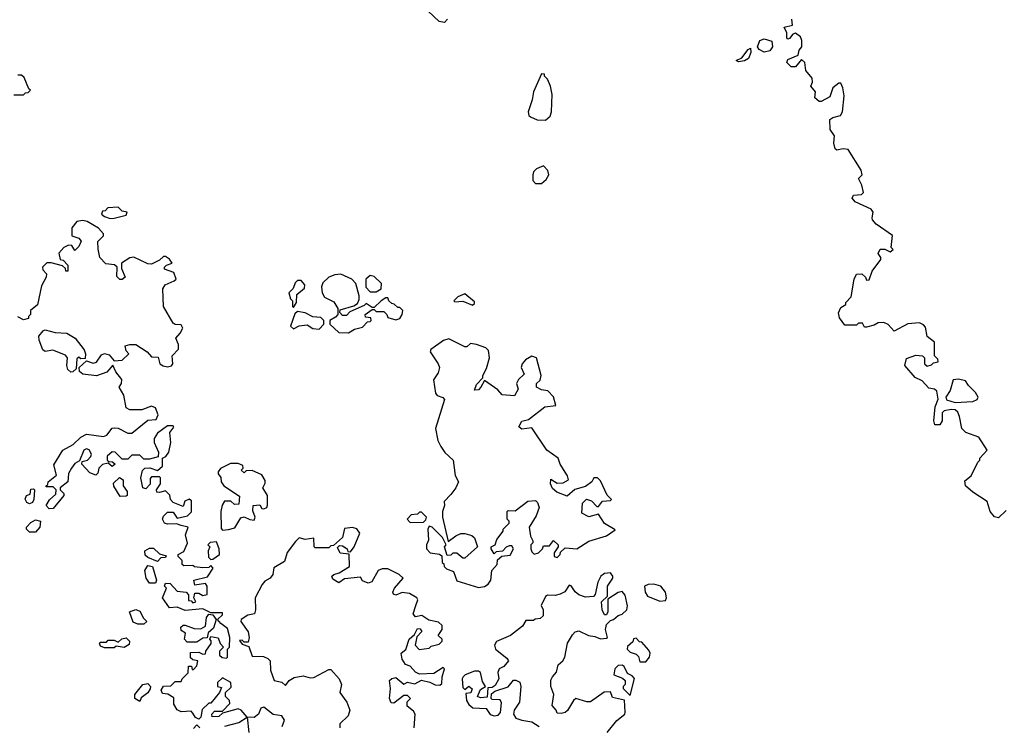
# Model space of a CAD drawing. Extents: x 2380107 to 2585170, y 384273 to 546161.
# Tile 34 of 256: x 2442985 to 2447985, y 455948 to 459532. Entities that reach past the tile are written whole.
import ezdxf

# ---------------------------------------------------------------- set-up
doc = ezdxf.new("R2010")
doc.units = 0

msp = doc.modelspace()

# ---------------------------------------------------------------- linework, layer by layer
at = {"layer": '0CON05XD'}
for points in [[(2445157.5, 459535), (2445141.7, 459518.3), (2445115, 459522.5), (2445060, 459575)], [(2447995, 457040), (2447955, 457002.5), (2447935, 457007.5), (2447913.8, 457035), (2447897.5, 457085), (2447825, 457132.5), (2447787.5, 457165), (2447785, 457190), (2447817.5, 457215), (2447850, 457285), (2447860, 457295), (2447860, 457305), (2447897.5, 457345), (2447855, 457412.5), (2447790, 457435), (2447770, 457455), (2447757, 457517), (2447748.3, 457538.3), (2447735, 457550), (2447715, 457552.5), (2447680, 457545), (2447670, 457535), (2447670, 457495), (2447657.5, 457475), (2447632.5, 457475), (2447626.7, 457495), (2447633.8, 457565), (2447650, 457605), (2447642.5, 457645), (2447630, 457655), (2447601.2, 457661.2), (2447568.1, 457698.1), (2447532.5, 457715), (2447480, 457775), (2447488.3, 457811.7), (2447535, 457828.8), (2447570, 457825), (2447580, 457815), (2447580, 457785), (2447593, 457773), (2447615, 457780), (2447625, 457790), (2447650, 457795), (2447648.3, 457808.3), (2447630, 457825), (2447630, 457895), (2447593.9, 457923.9), (2447585, 457970), (2447575, 457982.5), (2447555, 457992.5), (2447495, 457986.7), (2447425, 457950), (2447395, 457983.3), (2447373.6, 457993.6), (2447345, 457993.3), (2447325, 457980), (2447285, 457970), (2447275, 457970), (2447265, 457990), (2447245, 457990), (2447235, 457980), (2447175, 457980), (2447148.3, 458018.3), (2447143, 458043), (2447155, 458070), (2447180, 458085), (2447180, 458095), (2447207.5, 458125), (2447223.3, 458215), (2447235, 458240), (2447261.7, 458241.7), (2447280, 458225), (2447285, 458210), (2447298.3, 458211.7), (2447313.8, 458255), (2447357.5, 458315), (2447357.5, 458325), (2447344.2, 458344.2), (2447355, 458366.7), (2447377.5, 458367.5), (2447405, 458352.5), (2447420, 458365), (2447410, 458375), (2447416.7, 458436.7), (2447335, 458493.3), (2447316.2, 458515), (2447314.3, 458525.7), (2447318.8, 458555), (2447309.2, 458569.2), (2447227.9, 458607.9), (2447212.9, 458625), (2447218.8, 458641.2), (2447260, 458645), (2447270, 458655), (2447261.7, 458691.7), (2447243.8, 458725), (2447262.5, 458745), (2447257.7, 458767.7), (2447192.3, 458872.3), (2447167, 458877), (2447135, 458870), (2447126, 458876), (2447119.2, 458905), (2447122.3, 458942.3), (2447100, 458975), (2447098.8, 459025), (2447115, 459036), (2447153.6, 459046.4), (2447163.8, 459065), (2447171.2, 459145), (2447165.9, 459185.9), (2447155, 459210), (2447145, 459210), (2447113.9, 459186.1), (2447099.3, 459140.7), (2447055, 459116.7), (2447045, 459116.7), (2447022.5, 459135), (2447026.4, 459166.4), (2447002.5, 459195), (2447011.2, 459215), (2447008.8, 459235), (2446976.7, 459275), (2446972.5, 459315), (2446955, 459330), (2446925, 459292.5), (2446903.3, 459293.3), (2446880, 459315), (2446885, 459330), (2446938.3, 459351.7), (2446943, 459377), (2446957.5, 459395), (2446956.1, 459426.1), (2446950, 459445), (2446925, 459463.3), (2446910.5, 459459.5), (2446895, 459436.7), (2446885, 459432.5), (2446880.5, 459440.5), (2446881.2, 459465), (2446867.5, 459495), (2446910, 459505), (2446906.7, 459535)], [(2446765, 459366.9), (2446740.3, 459380.3), (2446731.2, 459395), (2446744.3, 459425.7), (2446765, 459434.3), (2446804, 459424), (2446808, 459395), (2446795, 459373.3), (2446765, 459366.9)], [(2446635, 459317.5), (2446623.3, 459325), (2446651.7, 459338.3), (2446685, 459380), (2446697, 459387), (2446698, 459365), (2446685.7, 459334.3), (2446665, 459323.3), (2446635, 459317.5)], [(2445655, 459022.5), (2445678.3, 459041.7), (2445686.4, 459063.6), (2445688.3, 459151.7), (2445680, 459195), (2445665, 459230), (2445650, 459245), (2445650, 459255), (2445635, 459257.5), (2445593.6, 459166.4), (2445587.5, 459125), (2445567.5, 459065), (2445570, 459045), (2445578.3, 459038.3), (2445613.6, 459023.6), (2445655, 459022.5)], [(2442955, 459150), (2443005, 459150), (2443015, 459160), (2443028.3, 459161.7), (2443040, 459175), (2443031.7, 459181.7), (2443008.3, 459238.3), (2442995, 459250), (2442975, 459250)], [(2445635, 458700), (2445659.3, 458720.7), (2445672.5, 458745), (2445667, 458767), (2445645, 458790), (2445610, 458775), (2445595, 458760), (2445590, 458745), (2445590, 458715), (2445605, 458700), (2445635, 458700)], [(2443445, 458522.5), (2443465, 458523.3), (2443525, 458540), (2443530, 458555), (2443505, 458560), (2443485, 458580), (2443433, 458577), (2443418.3, 458561.7), (2443405, 458560), (2443400, 458545), (2443415, 458532.5), (2443445, 458522.5)], [(2443865, 456010), (2443855, 456020), (2443805, 456017.5), (2443785, 456027.5), (2443767.5, 456055), (2443768.3, 456088.3), (2443737, 456107), (2443710, 456110), (2443703, 456127), (2443715, 456147.5), (2443751.7, 456148.3), (2443775, 456170), (2443805, 456170), (2443810, 456185), (2443840, 456215), (2443841.7, 456248.3), (2443858.3, 456248.3), (2443861.7, 456231.7), (2443868.3, 456231.7), (2443885, 456250), (2443890, 456275), (2443865, 456280), (2443851.7, 456291.7), (2443851.7, 456318.3), (2443895, 456320), (2443915, 456310), (2443928.3, 456311.7), (2443930, 456325), (2443957, 456363), (2443957, 456377), (2443950, 456385), (2443955, 456400), (2443993, 456393), (2444003, 456363), (2444020, 456345), (2444000, 456325), (2444000, 456305), (2444013, 456293), (2444035, 456290), (2444040, 456295), (2444040, 456335), (2444050, 456345), (2444052.5, 456395), (2444040.3, 456440.3), (2444006, 456465), (2443990, 456485), (2444015, 456510), (2444015, 456520), (2443955, 456520), (2443915, 456540), (2443825, 456532), (2443785, 456547.5), (2443745, 456544.2), (2443710, 456595), (2443730, 456645), (2443720, 456655), (2443725, 456670), (2443748.3, 456668.3), (2443785, 456630), (2443830, 456625), (2443841.7, 456611.7), (2443841.7, 456581.7), (2443855, 456580), (2443865, 456570), (2443880, 456575), (2443870, 456595), (2443875, 456620), (2443895, 456620), (2443915, 456607.5), (2443937, 456613), (2443937.5, 456655), (2443928.3, 456668.3), (2443875, 456660), (2443870, 456685), (2443938.3, 456701.7), (2443967, 456747), (2443955, 456760), (2443945, 456750), (2443915, 456747.5), (2443873, 456753), (2443865, 456760), (2443818.3, 456758.3), (2443810, 456765), (2443810, 456785), (2443790, 456805), (2443790, 456815), (2443818.3, 456831.7), (2443837, 456873), (2443827.5, 456915), (2443840, 456955), (2443805, 456962.5), (2443781.7, 456971.7), (2443735, 456970), (2443720, 456975), (2443710, 456995), (2443715, 457010), (2443735, 457030), (2443765, 457030), (2443785, 457000), (2443837.5, 457012.5), (2443857, 457033), (2443858.3, 457088.3), (2443845, 457097.5), (2443823, 457087), (2443815, 457060), (2443765, 457080), (2443750, 457095), (2443747, 457117), (2443725, 457140), (2443695, 457130), (2443681.7, 457131.7), (2443680, 457145), (2443700, 457175), (2443700, 457205), (2443695, 457210), (2443655, 457210), (2443648.3, 457201.7), (2443647, 457173), (2443625, 457150), (2443610, 457155), (2443600, 457205), (2443608.3, 457241.7), (2443620, 457255), (2443646.4, 457256.4), (2443685, 457242.5), (2443710, 457265), (2443710, 457305), (2443726.4, 457313.6), (2443742.5, 457335), (2443752.5, 457385), (2443747.5, 457435), (2443767, 457463), (2443765, 457470), (2443735, 457470), (2443685, 457432.5), (2443667.5, 457405), (2443667.5, 457385), (2443690, 457335), (2443687.5, 457312.5), (2443645, 457300), (2443615, 457300), (2443595, 457320), (2443555, 457320), (2443535, 457300), (2443505, 457300), (2443470, 457335), (2443455, 457337.5), (2443430, 457315), (2443430, 457295), (2443438.3, 457288.3), (2443457, 457287), (2443470, 457275), (2443455, 457262.5), (2443435, 457280), (2443405, 457272.5), (2443386.7, 457255), (2443381.7, 457228.3), (2443371.7, 457218.3), (2443340.7, 457230.7), (2443300, 457275), (2443301.7, 457288.3), (2443330, 457295), (2443347, 457313), (2443350, 457325), (2443337, 457347), (2443325, 457352.5), (2443310, 457345), (2443288.3, 457291.7), (2443265, 457277.5), (2443247.5, 457255), (2443233.6, 457226.4), (2443230, 457185), (2443190, 457155), (2443190, 457145), (2443210, 457125), (2443210, 457115), (2443155, 457050), (2443135, 457047.5), (2443120, 457065), (2443137, 457093), (2443168.3, 457121.7), (2443170, 457145), (2443155, 457160), (2443120, 457160), (2443120, 457165), (2443128.3, 457171.7), (2443130, 457185), (2443171.7, 457218.3), (2443158.3, 457271.7), (2443203.3, 457345), (2443255.8, 457374.2), (2443295, 457412.5), (2443323.6, 457426.4), (2443410, 457415), (2443427.3, 457422.7), (2443455, 457456.7), (2443465, 457460), (2443485, 457456.7), (2443535, 457432.5), (2443555, 457432.5), (2443635, 457497.5), (2443678.3, 457501.7), (2443687.5, 457525), (2443675, 457560), (2443655, 457570), (2443605, 457550), (2443545, 457550), (2443525, 457560), (2443513.3, 457625), (2443490, 457665), (2443502.5, 457685), (2443503.3, 457705), (2443473.9, 457743.9), (2443458.3, 457778.3), (2443427.3, 457742.7), (2443375, 457722.9), (2443305, 457731.4), (2443288.8, 457745), (2443287.5, 457765), (2443325, 457800), (2443358.3, 457788.3), (2443375, 457792.5), (2443400.7, 457829.3), (2443415, 457837.5), (2443439.3, 457829.3), (2443465, 457800), (2443505, 457802.5), (2443540, 457835), (2443525, 457850), (2443520, 457875), (2443545, 457882.5), (2443575, 457882.5), (2443632.5, 457845), (2443655, 457820), (2443688.3, 457818.3), (2443697.5, 457785), (2443714.1, 457774.1), (2443735, 457768.8), (2443756.2, 457773.8), (2443763.3, 457785), (2443760, 457825), (2443791.7, 457858.3), (2443791.7, 457881.7), (2443777.5, 457915), (2443800.7, 457939.3), (2443813.3, 457965), (2443805, 457982.5), (2443775, 457983.3), (2443765, 457990), (2443715.8, 458075), (2443712.5, 458165), (2443723.9, 458186.1), (2443770, 458205), (2443780, 458215), (2443768.3, 458248.3), (2443720, 458265), (2443720, 458275), (2443730, 458285), (2443760, 458295), (2443746.4, 458316.4), (2443725, 458330), (2443715, 458330), (2443695, 458310), (2443655, 458290), (2443635, 458292.5), (2443565, 458326.7), (2443545, 458322.5), (2443502.5, 458295), (2443501.7, 458268.3), (2443520, 458225), (2443505, 458212.5), (2443493, 458213), (2443478.3, 458228.3), (2443480, 458275), (2443467, 458287), (2443423, 458293), (2443392.5, 458325), (2443383, 458367), (2443382.5, 458405), (2443410, 458435), (2443410, 458445), (2443385, 458472.5), (2443327, 458507), (2443305, 458512.5), (2443275, 458506.7), (2443250, 458475), (2443250, 458435), (2443285, 458422.5), (2443297, 458407), (2443285, 458380), (2443265, 458360), (2443250, 458385), (2443233.6, 458386.4), (2443210, 458375), (2443183, 458347), (2443190, 458315), (2443205, 458310), (2443230, 458285), (2443230, 458255), (2443220, 458255), (2443218.3, 458268.3), (2443201.7, 458281.7), (2443145, 458297.5), (2443123.3, 458296.7), (2443100, 458275), (2443101.7, 458261.7), (2443121.7, 458241.7), (2443120, 458225), (2443095, 458180), (2443076.2, 458083.8), (2443040, 458055), (2443040, 458035), (2443030, 458025), (2443030, 458015), (2443005, 458007.5), (2442975, 458022.5)], [(2444375, 458070), (2444390, 458095), (2444393, 458137), (2444431.7, 458168.3), (2444432.5, 458185), (2444415, 458207.5), (2444395, 458207.5), (2444383.3, 458195), (2444373, 458167), (2444352.5, 458145), (2444360, 458115), (2444370, 458105), (2444370, 458075), (2444375, 458070)], [(2444655, 457942.5), (2444685, 457960), (2444725, 457970), (2444751.7, 457998.3), (2444765, 458000), (2444770, 458005), (2444768.3, 458018.3), (2444741.7, 458021.7), (2444740, 458035), (2444775, 458060), (2444785, 458060), (2444795, 458050), (2444835, 458050), (2444850, 458035), (2444855, 458020), (2444895, 458007.5), (2444916.1, 458013.9), (2444927.5, 458035), (2444930, 458055), (2444915, 458070), (2444905, 458070), (2444887, 458087), (2444875, 458090), (2444860, 458105), (2444855, 458120), (2444845, 458120), (2444820, 458105), (2444785, 458070), (2444775, 458070), (2444745, 458090), (2444735, 458080), (2444661.7, 458048.3), (2444645, 458030), (2444625, 458030), (2444610, 458045), (2444611.7, 458058.3), (2444681.7, 458078.3), (2444700, 458090), (2444709.3, 458110.7), (2444709.3, 458129.3), (2444691.7, 458191.7), (2444672.5, 458215), (2444615, 458240), (2444585, 458236.2), (2444555, 458223.8), (2444523.9, 458196.1), (2444517.5, 458175), (2444521.2, 458145), (2444533.6, 458123.6), (2444579.5, 458099.5), (2444600, 458065), (2444600, 458035), (2444589.3, 458020.7), (2444560, 458005), (2444560, 457985), (2444605, 457943.3), (2444655, 457942.5)], [(2444795, 458150), (2444820, 458165), (2444821.7, 458191.7), (2444785, 458227.5), (2444765, 458232.5), (2444743.3, 458215), (2444743, 458173), (2444765, 458150), (2444795, 458150)], [(2445285, 458082.5), (2445295, 458090), (2445295, 458100), (2445245, 458140), (2445210, 458125), (2445190, 458105), (2445195, 458100), (2445235, 458102.5), (2445285, 458082.5)], [(2444505, 457960), (2444530, 457985), (2444530, 458005), (2444515, 458020), (2444473, 458023), (2444435, 458042.5), (2444395, 458050), (2444382.5, 458037.5), (2444360, 457975), (2444375, 457962.5), (2444405, 457977.5), (2444445, 457982.5), (2444473, 457963), (2444505, 457960)], [(2443245, 457742.5), (2443230, 457755), (2443223.8, 457775), (2443227.5, 457815), (2443218.3, 457828.3), (2443153, 457853), (2443115, 457847.5), (2443102.5, 457855), (2443083.3, 457905), (2443082.5, 457925), (2443105, 457952.5), (2443115, 457957.5), (2443165, 457943.3), (2443225, 457940), (2443266.7, 457915), (2443312.5, 457855), (2443320, 457835), (2443318.3, 457811.7), (2443295, 457810), (2443285, 457817.5), (2443275, 457810), (2443271.7, 457758.3), (2443255, 457743.3), (2443245, 457742.5)], [(2445315, 456648.8), (2445345, 456653.3), (2445364.2, 456665.8), (2445376.7, 456685), (2445382.5, 456735), (2445410, 456765), (2445411.7, 456788.3), (2445433, 456807), (2445475, 456812.5), (2445492.5, 456845), (2445485, 456860), (2445470.7, 456859.3), (2445455, 456852.5), (2445437, 456833), (2445405, 456830), (2445395, 456820), (2445380, 456845), (2445380, 456855), (2445400, 456865), (2445408.3, 456891.7), (2445440, 456935), (2445440, 456945), (2445470, 456975), (2445470, 456985), (2445460, 456995), (2445460, 457035), (2445465, 457040), (2445501.7, 457038.3), (2445565, 457087.5), (2445605, 457090), (2445615, 457080), (2445622.5, 457055), (2445607, 457013), (2445572.5, 456955), (2445578.3, 456908.3), (2445590, 456885), (2445590, 456875), (2445580, 456865), (2445580, 456845), (2445585, 456830), (2445598.3, 456818.3), (2445620, 456825), (2445640, 456845), (2445645, 456860), (2445675, 456860), (2445695, 456887.5), (2445720, 456865), (2445720, 456855), (2445700, 456825), (2445700, 456805), (2445715, 456800), (2445730, 456815), (2445731.7, 456828.3), (2445755, 456850), (2445815, 456843.8), (2445875, 456883.3), (2445965, 456911.2), (2446008.3, 456941.7), (2445955, 456972.5), (2445925, 457020), (2445875, 457007.5), (2445840, 457025), (2445843.6, 457076.4), (2445863, 457097), (2445888.3, 457088.3), (2445915, 457060), (2445925, 457060), (2445945, 457087.5), (2445985, 457090), (2445990, 457095), (2445967.5, 457117.5), (2445935, 457190), (2445920, 457205), (2445900, 457205), (2445890, 457185), (2445858.3, 457161.7), (2445803.6, 457146.4), (2445765, 457112.5), (2445713, 457133), (2445690.7, 457150.7), (2445680, 457175), (2445681.7, 457198.3), (2445715, 457177.5), (2445745, 457180), (2445772.5, 457195), (2445766.7, 457215), (2445728.8, 457275), (2445718.8, 457305), (2445662.5, 457345), (2445585, 457460), (2445535, 457452.5), (2445520, 457465), (2445535, 457492.5), (2445568.3, 457501.7), (2445652.5, 457565), (2445707, 457573), (2445695.9, 457615.9), (2445666.4, 457646.4), (2445635, 457652.5), (2445610, 457665), (2445610, 457685), (2445628.3, 457701.7), (2445632.5, 457725), (2445610, 457815), (2445585, 457822.5), (2445553.3, 457805), (2445536, 457785), (2445532, 457765), (2445547.5, 457732.5), (2445517.5, 457705), (2445507.5, 457685), (2445516.7, 457655), (2445498.3, 457621.7), (2445435, 457627.5), (2445413, 457653), (2445345, 457700), (2445327.5, 457665), (2445315, 457652.5), (2445295, 457650), (2445305, 457680), (2445337.5, 457712.5), (2445337.5, 457725), (2445355, 457760), (2445371.2, 457815), (2445365, 457852.5), (2445352.5, 457865), (2445305, 457882), (2445275, 457886.7), (2445255, 457870), (2445245, 457870), (2445165, 457911.2), (2445137.1, 457902.9), (2445073.2, 457856.8), (2445068.8, 457845), (2445110, 457785), (2445116.7, 457765), (2445110.7, 457739.3), (2445086.4, 457703.6), (2445095.9, 457635.9), (2445105, 457623.3), (2445133.6, 457613.6), (2445143, 457603), (2445096.2, 457455), (2445108.8, 457395), (2445123.3, 457365), (2445143.6, 457333.6), (2445186.7, 457295), (2445197, 457217), (2445212.5, 457185), (2445200, 457155), (2445175, 457120), (2445140, 457085), (2445142.5, 457065), (2445132.5, 457035), (2445132.5, 457005), (2445161.7, 456881.7), (2445199.3, 456910.7), (2445225, 456922.5), (2445245, 456922.5), (2445281.7, 456911.7), (2445295, 456900), (2445310, 456855), (2445245, 456797.5), (2445235, 456797.5), (2445205, 456823.3), (2445185, 456822.5), (2445175, 456812.5), (2445155, 456810), (2445142.5, 456855), (2445150, 456865), (2445132.5, 456902.5), (2445080, 456955), (2445065, 456960), (2445057.5, 456945), (2445061.7, 456888.3), (2445050, 456865), (2445050, 456845), (2445070, 456825), (2445116.7, 456816.7), (2445128.3, 456808.3), (2445130, 456775), (2445138.3, 456768.3), (2445140, 456755), (2445153, 456743), (2445188.8, 456728.8), (2445205, 456682.5), (2445315, 456648.8)], [(2447735, 457587.5), (2447825, 457592.5), (2447846.4, 457603.6), (2447852.5, 457615), (2447839.3, 457639.3), (2447803.6, 457673.6), (2447788.3, 457698.3), (2447753, 457707), (2447725, 457702.5), (2447710.8, 457649.2), (2447687.5, 457615), (2447690.7, 457600.7), (2447735, 457587.5)], [(2444015, 456940), (2444045, 456942.5), (2444078.3, 456951.7), (2444108.3, 457001.7), (2444125, 457007.5), (2444153, 456993), (2444175, 456990), (2444180, 457005), (2444168.3, 457038.3), (2444170, 457065), (2444205, 457067.5), (2444215, 457050), (2444225, 457047.5), (2444240, 457055), (2444243, 457067), (2444243.3, 457115), (2444220, 457155), (2444231.7, 457178.3), (2444231.7, 457191.7), (2444215, 457220), (2444165, 457242.5), (2444135, 457240), (2444125, 457230), (2444110, 457245), (2444120, 457255), (2444118.3, 457268.3), (2444095, 457277.5), (2444055, 457277.5), (2444005, 457252.5), (2443992.5, 457235), (2443992.5, 457225), (2444007, 457207), (2444007.5, 457185), (2444022.5, 457165), (2444101.7, 457111.7), (2444098.3, 457071.7), (2444075, 457070), (2444057, 457087), (2444025, 457087.5), (2444013, 457067), (2444006.4, 457033.6), (2444008.3, 456948.3), (2444015, 456940)], [(2443495, 457110), (2443463, 457163), (2443461.7, 457178.3), (2443492.5, 457207.5), (2443510, 457195), (2443510, 457165), (2443530, 457135), (2443530, 457115), (2443525, 457112.5), (2443495, 457110)], [(2443035, 457073.3), (2443020.7, 457080.7), (2443013.3, 457096.7), (2443020, 457115), (2443038.3, 457121.7), (2443041.7, 457148.3), (2443055, 457150), (2443060, 457145), (2443057.5, 457095), (2443049.3, 457080.7), (2443035, 457073.3)], [(2444968.3, 456978.3), (2445035, 456980), (2445048.3, 456991.7), (2445050, 457005), (2445025, 457030), (2445015, 457030), (2445005, 457020), (2444973, 457017), (2444952.5, 456995), (2444968.3, 456978.3)], [(2443065, 456930), (2443035, 456930), (2443020, 456945), (2443020, 456955), (2443041.7, 456978.3), (2443065, 456992.5), (2443090, 456985), (2443087.5, 456955), (2443065, 456930)], [(2444987.5, 455935), (2444993.8, 456005), (2444985, 456020), (2444952.5, 456045), (2444953, 456067), (2444970, 456085), (2444955, 456100), (2444935, 456100), (2444885, 456060), (2444871.7, 456061.7), (2444862.5, 456085), (2444867.5, 456135), (2444863.3, 456175), (2444875, 456186.2), (2444895, 456191.2), (2444935, 456157.5), (2444955, 456166.7), (2444991.7, 456158.3), (2445025, 456176.7), (2445067.3, 456167.3), (2445095, 456153.8), (2445118.3, 456151.7), (2445129.3, 456160.7), (2445130, 456195), (2445142.5, 456235), (2445135, 456242.5), (2445088.3, 456211.7), (2445015, 456208.8), (2444995, 456218.8), (2444968.3, 456248.3), (2444945, 456257.5), (2444926.7, 456285), (2444922.5, 456315), (2444946.1, 456333.9), (2444962.5, 456385), (2444990, 456410), (2445005, 456440), (2445018.3, 456438.3), (2445027.5, 456425), (2445002.5, 456397.5), (2444992.5, 456355), (2445013, 456333), (2445065, 456340), (2445075, 456350), (2445115, 456360), (2445130, 456375), (2445130, 456385), (2445110, 456405), (2445130, 456435), (2445130, 456455), (2445111.7, 456471.7), (2445063, 456483), (2445026.4, 456506.4), (2444995, 456500), (2444982.5, 456515), (2444997.5, 456557.5), (2445007.5, 456585), (2445002.5, 456595), (2444965, 456617.5), (2444927, 456623), (2444895, 456610), (2444883.6, 456613.6), (2444880, 456625), (2444887.5, 456645), (2444932.5, 456695), (2444912.5, 456715), (2444855, 456743.3), (2444825, 456743.3), (2444805.9, 456734.1), (2444773, 456677), (2444755, 456670), (2444725, 456682.5), (2444715, 456700), (2444635, 456692.5), (2444605, 456672.5), (2444575, 456690), (2444570, 456705), (2444580, 456715), (2444606.7, 456723.3), (2444660, 456755), (2444657.5, 456817.5), (2444613, 456823), (2444598.3, 456851.7), (2444608.3, 456861.7), (2444625, 456860), (2444647.5, 456845), (2444651.7, 456831.7), (2444665, 456830), (2444683.3, 456855), (2444712.5, 456925), (2444697, 456947), (2444675, 456952.5), (2444635, 456947.5), (2444625, 456902.5), (2444578.3, 456861.7), (2444565, 456860), (2444555, 456850), (2444485, 456850), (2444480, 456855), (2444478.3, 456898.3), (2444435, 456892.5), (2444405, 456900), (2444385, 456882.5), (2444343.9, 456826.1), (2444329.3, 456780.7), (2444275, 456747.5), (2444270, 456715), (2444256.7, 456695), (2444229.5, 456680.5), (2444215.9, 456664.1), (2444180, 456595), (2444183.3, 456535), (2444177.5, 456515), (2444143, 456507), (2444110, 456485), (2444107.5, 456475), (2444145, 456423.3), (2444150.8, 456395), (2444145, 456370), (2444125, 456370), (2444115, 456380), (2444101.7, 456378.3), (2444115, 456360), (2444148.3, 456348.3), (2444165, 456300), (2444223, 456297), (2444245, 456287.5), (2444256.7, 456275), (2444258.3, 456228.3), (2444277.5, 456175), (2444317, 456167), (2444335, 456150), (2444353.6, 456176.4), (2444378.3, 456191.7), (2444425, 456200), (2444459.3, 456189.3), (2444478.3, 456191.7), (2444555, 456232.5), (2444565, 456232.5), (2444607.5, 456185), (2444620, 456155), (2444610, 456115), (2444646.1, 456066.1), (2444661.2, 456025), (2444653.6, 455996.4), (2444610, 455955), (2444610, 455935)], [(2443955, 456790), (2443965, 456792.5), (2444000, 456815), (2443997.5, 456845), (2443985, 456880), (2443953, 456877), (2443940, 456865), (2443950, 456855), (2443942.5, 456835), (2443943, 456803), (2443955, 456790)], [(2443685, 456780), (2443635, 456800), (2443623, 456813), (2443620, 456835), (2443645, 456847.5), (2443665, 456847.5), (2443695, 456820), (2443728.3, 456808.3), (2443725, 456800), (2443701.7, 456798.3), (2443685, 456780)], [(2443675, 456670), (2443645, 456670), (2443626.7, 456695), (2443620, 456735), (2443635, 456760), (2443660, 456755), (2443680, 456685), (2443675, 456670)], [(2445968.3, 455911.7), (2446017, 455973), (2446057.5, 456005), (2446060, 456015), (2446056.7, 456076.7), (2445995, 456090), (2445985, 456117.5), (2445953, 456117), (2445883, 456067), (2445865, 456066.7), (2445810, 456085), (2445797.5, 456075), (2445766.4, 456023.6), (2445755, 456012.5), (2445735, 456007.5), (2445715, 456010), (2445710, 456025), (2445688.3, 456048.3), (2445697.5, 456105), (2445682.5, 456145), (2445683, 456177), (2445690, 456195), (2445711.7, 456218.3), (2445720, 456255), (2445742.5, 456275), (2445752.5, 456295), (2445766.7, 456365), (2445791.7, 456408.3), (2445805, 456422.5), (2445825, 456427.5), (2445873.6, 456403.6), (2445905, 456400), (2445935, 456387.5), (2445965, 456390), (2445970, 456395), (2445960, 456435), (2445965, 456460), (2445985, 456480), (2446000, 456485), (2446023.8, 456506.2), (2446045, 456513.3), (2446068.8, 456535), (2446071.2, 456555), (2446059.3, 456609.3), (2446045, 456627.5), (2446025, 456622.5), (2445971.7, 456588.3), (2445972.5, 456525), (2445965, 456510), (2445955, 456510), (2445942.5, 456535), (2445940, 456575), (2445970, 456605), (2445970, 456655), (2445997.5, 456695), (2445997.5, 456705), (2445985, 456722.5), (2445955, 456720), (2445936.7, 456705), (2445921.2, 456675), (2445907.5, 456612.5), (2445898.3, 456601.7), (2445858.3, 456598.3), (2445825, 456611.2), (2445805, 456626.7), (2445785, 456657.5), (2445775, 456660), (2445753, 456627), (2445730, 456615), (2445705, 456607.5), (2445665, 456608.8), (2445655, 456602.5), (2445633.6, 456556.4), (2445642.5, 456535), (2445642.5, 456505), (2445628.8, 456491.2), (2445603, 456487), (2445595, 456480), (2445555, 456480), (2445538.3, 456451.7), (2445477.5, 456405), (2445405.8, 456374.2), (2445396.2, 456355), (2445401.2, 456335), (2445459.3, 456289.3), (2445467.5, 456275), (2445443, 456247), (2445420, 456235), (2445413.3, 456216.7), (2445417.5, 456185), (2445399.3, 456150.7), (2445385, 456140), (2445361.7, 456138.3), (2445358.3, 456091.7), (2445325, 456087.5), (2445310, 456095), (2445325, 456130), (2445350, 456145), (2445335, 456170), (2445325.9, 456215.9), (2445315, 456223.3), (2445295, 456223.3), (2445247.5, 456205), (2445236.2, 456195), (2445232, 456185), (2445235, 456140), (2445245, 456130), (2445265, 456146.7), (2445283, 456133), (2445276.2, 456113.8), (2445250.7, 456109.3), (2445254, 456075), (2445265, 456053.3), (2445286.7, 456036.7), (2445353.9, 456033.9), (2445375, 456003.3), (2445395, 455996.7), (2445415, 456000), (2445426, 456014), (2445431.7, 456061.7), (2445425, 456077.5), (2445385, 456080), (2445380, 456085), (2445381.7, 456108.3), (2445398.3, 456121.7), (2445466.1, 456143.9), (2445493, 456177), (2445505, 456177.5), (2445525, 456166.7), (2445530, 456145), (2445523.8, 456065), (2445496.7, 456025), (2445493.3, 456005), (2445503.8, 455983.8), (2445535, 455973.8), (2445585, 455966.7), (2445623, 455943)], [(2446235, 456578.8), (2446265, 456582.5), (2446270, 456595), (2446263.8, 456625), (2446240, 456655), (2446205, 456665.7), (2446176, 456664), (2446157.5, 456655), (2446160.8, 456625), (2446173.3, 456605), (2446235, 456578.8)], [(2443615, 456462.5), (2443585, 456462.5), (2443561.7, 456471.7), (2443542.5, 456525), (2443575, 456535.7), (2443595, 456528), (2443613, 456493), (2443630, 456475), (2443615, 456462.5)], [(2443885, 456370), (2443835, 456370), (2443822.5, 456385), (2443827, 456417), (2443805, 456430), (2443803, 456447), (2443815, 456457.5), (2443825, 456457.5), (2443870.7, 456440.7), (2443905, 456437.5), (2443928.8, 456451.2), (2443934.3, 456495.7), (2443945, 456512.5), (2443965, 456510), (2443982.5, 456485), (2443969.2, 456440.8), (2443941.7, 456418.3), (2443937.5, 456392.5), (2443915, 456390), (2443885, 456370)], [(2443465, 456342.5), (2443415, 456342.5), (2443395, 456350), (2443390, 456365), (2443395, 456370), (2443425, 456370), (2443435, 456380), (2443465, 456380), (2443485, 456370), (2443503, 456387), (2443525, 456392.5), (2443542.5, 456375), (2443541.7, 456358.3), (2443515, 456343.3), (2443475, 456350), (2443465, 456342.5)], [(2446165, 456270), (2446182.5, 456295), (2446186.2, 456315), (2446180.7, 456330.7), (2446145, 456370), (2446131.7, 456371.7), (2446115, 456390), (2446101.7, 456388.3), (2446098.3, 456371.7), (2446071.7, 456348.3), (2446070, 456335), (2446085, 456320), (2446115, 456310), (2446127, 456297), (2446135, 456270), (2446165, 456270)], [(2446085, 456100), (2446106.4, 456186.4), (2446095, 456200), (2446071.2, 456211.2), (2446055, 456247.5), (2446045, 456253.3), (2446025, 456251.2), (2446006.7, 456235), (2446002.5, 456205), (2446047, 456187), (2446060, 456175), (2446060, 456155), (2446050, 456145), (2446050, 456135), (2446085, 456100)], [(2443595, 456070), (2443570, 456085), (2443570, 456105), (2443610, 456155), (2443635, 456160), (2443650, 456145), (2443647, 456133), (2443636.4, 456113.6), (2443601.7, 456088.3), (2443595, 456070)], [(2444318.3, 455941.7), (2444330, 455975), (2444317, 455997), (2444273, 456003), (2444225, 456040), (2444210, 456035), (2444197.5, 456005), (2444175, 455987.5), (2444140, 455990), (2444110, 456025), (2444095, 456032.5), (2444015, 456010), (2443997, 455993), (2443961.7, 455991.7), (2443960, 456005), (2443975, 456020), (2444015, 456020), (2444051.7, 456058.3), (2444050, 456075), (2444030, 456095), (2444030, 456115), (2444058.3, 456141.7), (2444057.5, 456165), (2444015, 456190), (2443990, 456165), (2443990, 456145), (2444010, 456140), (2444000, 456115), (2443955, 456060), (2443945, 456060), (2443911.7, 456028.3), (2443905, 455990), (2443895, 455980), (2443878.3, 455988.3), (2443865, 456010)], [(2444026.4, 455943.6), (2444097, 455963), (2444140, 455990), (2444148.3, 455911.7)], [(2443868.3, 455931.7), (2443885, 455950), (2443900, 455935)]]:
    msp.add_lwpolyline(points, dxfattribs=at)

doc.saveas('drawing.dxf')
